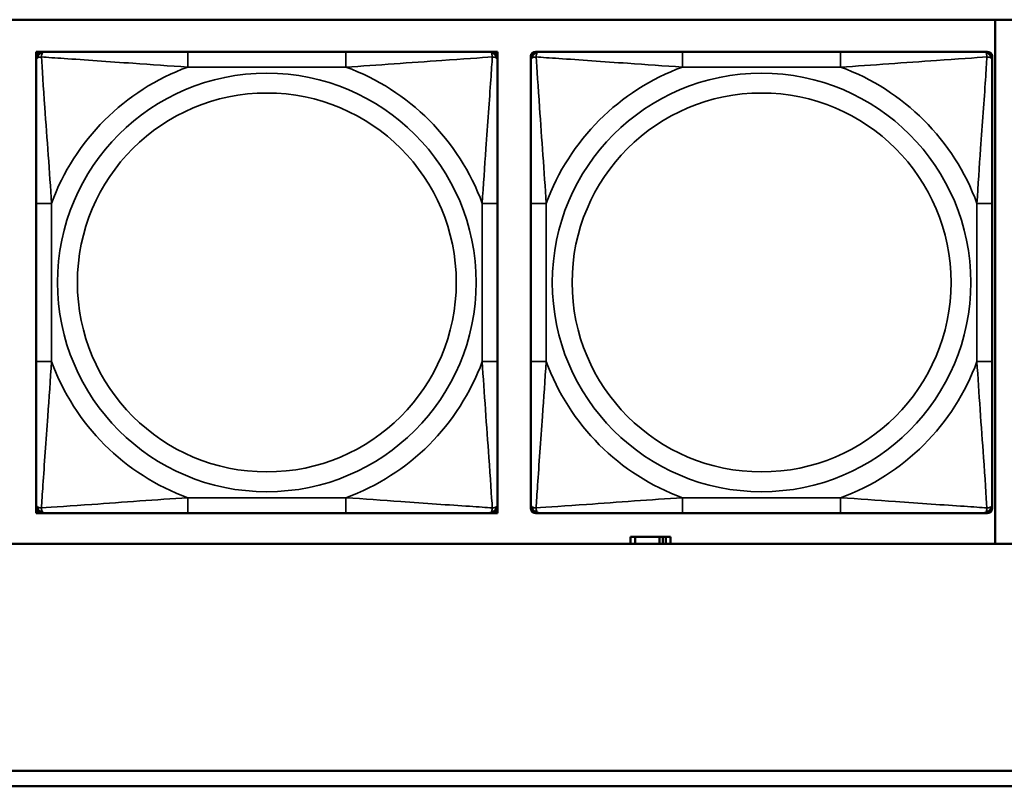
# Model space of a CAD drawing. Header units: inches. Extents: x 1.4 to 53.9, y 1.3 to 58.
# Tile 119 of 227: x 29.6 to 30.8, y 41.8 to 42.8. Entities that reach past the tile are written whole.
import ezdxf

# ---------------------------------------------------------------- set-up
doc = ezdxf.new("R2010")
doc.units = ezdxf.units.IN
doc.header["$MEASUREMENT"] = 0
doc.layers.add('Visible (ANSI)', color=7, linetype='Continuous', lineweight=50)
doc.layers.add('Visible Narrow (ANSI)', color=7, linetype='Continuous', lineweight=35)

msp = doc.modelspace()

# ---------------------------------------------------------------- linework, layer by layer
at = {"layer": 'Visible (ANSI)'}
for p, q in [((28.2713, 42.757), (33.3567, 42.757)), ((30.8036, 42.757), (30.8036, 42.0865)), ((29.5766, 42.7161), (29.5825, 42.7161)), ((29.5766, 42.7102), (29.5766, 42.7161)), ((29.5766, 42.7043), (29.5766, 42.7102)), ((29.5825, 42.7161), (29.5884, 42.7161)), ((29.973, 42.7161), (29.7707, 42.7161)), ((30.1553, 42.7161), (30.1612, 42.7161)), ((30.1612, 42.7161), (30.1671, 42.7161)), ((30.1671, 42.7161), (30.1671, 42.7102)), ((30.1671, 42.7102), (30.1671, 42.7043)), ((30.2095, 42.7043), (30.2095, 42.7102)), ((30.2154, 42.7161), (30.2213, 42.7161)), ((30.6059, 42.7161), (30.4036, 42.7161)), ((30.7882, 42.7161), (30.7941, 42.7161)), ((30.8, 42.7102), (30.8, 42.7043)), ((29.5766, 42.522), (29.5766, 42.3197)), ((30.1671, 42.3197), (30.1671, 42.522)), ((30.2095, 42.522), (30.2095, 42.3197)), ((30.8, 42.3197), (30.8, 42.522)), ((29.5766, 42.1315), (29.5766, 42.1374)), ((29.5766, 42.1256), (29.5766, 42.1315)), ((30.1671, 42.1374), (30.1671, 42.1315)), ((30.1671, 42.1315), (30.1671, 42.1256)), ((30.2095, 42.1315), (30.2095, 42.1374)), ((30.8, 42.1374), (30.8, 42.1315)), ((29.5825, 42.1256), (29.5766, 42.1256)), ((29.5884, 42.1256), (29.5825, 42.1256)), ((29.7707, 42.1256), (29.973, 42.1256)), ((30.1612, 42.1256), (30.1553, 42.1256)), ((30.1671, 42.1256), (30.1612, 42.1256)), ((30.2213, 42.1256), (30.2154, 42.1256)), ((30.4036, 42.1256), (30.6059, 42.1256)), ((30.7941, 42.1256), (30.7882, 42.1256)), ((30.3429, 42.0954), (30.3371, 42.0954)), ((30.3371, 42.0954), (30.3371, 42.0865)), ((30.3429, 42.0954), (30.3742, 42.0954)), ((30.3429, 42.0865), (30.3429, 42.0954)), ((30.3742, 42.0865), (30.3742, 42.0954)), ((30.3742, 42.0954), (30.3783, 42.0954)), ((30.3783, 42.0954), (30.3783, 42.0865)), ((30.3783, 42.0954), (30.3823, 42.0954)), ((30.3881, 42.0954), (30.3823, 42.0954)), ((30.3823, 42.0954), (30.3823, 42.0865)), ((30.3881, 42.0865), (30.3881, 42.0954)), ((33.3567, 42.0865), (28.2713, 42.0865)), ((29.0757, 41.7961), (36.5227, 41.7961)), ((36.5227, 41.7761), (29.0757, 41.7761))]:
    msp.add_line(p, q, dxfattribs=at)
for centre, radius, start, end in [((29.5825, 42.7102), 0.00591, 90, 180), ((29.5884, 42.7043), 0.0118, 90, 180), ((30.1553, 42.7043), 0.0118, 0, 90), ((30.1612, 42.7102), 0.00591, 0, 90), ((30.2154, 42.7102), 0.00591, 90, 180), ((30.2213, 42.7043), 0.0118, 90, 180), ((30.7882, 42.7043), 0.0118, 0, 90), ((30.7941, 42.7102), 0.00591, 0, 90), ((29.5884, 42.1374), 0.0118, 180, 270), ((29.5825, 42.1315), 0.00591, 180, 270), ((30.1553, 42.1374), 0.0118, 270, 0), ((30.1612, 42.1315), 0.00591, 270, 0), ((30.2213, 42.1374), 0.0118, 180, 270), ((30.2154, 42.1315), 0.00591, 180, 270), ((30.7882, 42.1374), 0.0118, 270, 0), ((30.7941, 42.1315), 0.00591, 270, 0)]:
    msp.add_arc(centre, radius, start, end, dxfattribs=at)
for points, knots in [([(29.7707, 42.7161), (29.747, 42.7161), (29.723, 42.7161), (29.6997, 42.7161), (29.669, 42.7161), (29.6381, 42.7161), (29.6149, 42.7161), (29.6028, 42.7161), (29.5932, 42.7161), (29.5884, 42.7161)], [0.2569537, 0.2569537, 0.2569537, 0.2569537, 0.4371919, 0.4371919, 0.4371919, 0.6739428, 0.6739428, 0.6739428, 0.7963818, 0.7963818, 0.7963818, 0.7963818]), ([(30.1553, 42.7161), (30.1496, 42.7161), (30.1371, 42.7161), (30.1219, 42.7161), (30.0984, 42.7161), (30.0693, 42.7161), (30.0402, 42.7161), (30.018, 42.7161), (29.9954, 42.7161), (29.973, 42.7161)], [-0.7968224, -0.7968224, -0.7968224, -0.7968224, -0.6514613, -0.6514613, -0.6514613, -0.427691, -0.427691, -0.427691, -0.2569517, -0.2569517, -0.2569517, -0.2569517]), ([(30.4036, 42.7161), (30.38, 42.7161), (30.356, 42.7161), (30.3326, 42.7161), (30.3019, 42.7161), (30.2711, 42.7161), (30.2478, 42.7161), (30.2358, 42.7161), (30.2262, 42.7161), (30.2213, 42.7161)], [0.2569537, 0.2569537, 0.2569537, 0.2569537, 0.4371919, 0.4371919, 0.4371919, 0.6739428, 0.6739428, 0.6739428, 0.7963818, 0.7963818, 0.7963818, 0.7963818]), ([(30.7882, 42.7161), (30.7825, 42.7161), (30.77, 42.7161), (30.7548, 42.7161), (30.7314, 42.7161), (30.7022, 42.7161), (30.6732, 42.7161), (30.651, 42.7161), (30.6283, 42.7161), (30.6059, 42.7161)], [-0.7968224, -0.7968224, -0.7968224, -0.7968224, -0.6514613, -0.6514613, -0.6514613, -0.427691, -0.427691, -0.427691, -0.2569517, -0.2569517, -0.2569517, -0.2569517]), ([(29.5766, 42.7043), (29.5766, 42.6986), (29.5766, 42.6861), (29.5766, 42.6709), (29.5766, 42.6474), (29.5766, 42.6183), (29.5766, 42.5892), (29.5766, 42.5671), (29.5766, 42.5444), (29.5766, 42.522)], [-0.7968224, -0.7968224, -0.7968224, -0.7968224, -0.6514613, -0.6514613, -0.6514613, -0.427691, -0.427691, -0.427691, -0.2569517, -0.2569517, -0.2569517, -0.2569517]), ([(30.1671, 42.522), (30.1671, 42.5457), (30.1671, 42.5696), (30.1671, 42.593), (30.1671, 42.6237), (30.1671, 42.6546), (30.1671, 42.6778), (30.1671, 42.6898), (30.1671, 42.6994), (30.1671, 42.7043)], [0.2569537, 0.2569537, 0.2569537, 0.2569537, 0.4371919, 0.4371919, 0.4371919, 0.6739428, 0.6739428, 0.6739428, 0.7963818, 0.7963818, 0.7963818, 0.7963818]), ([(30.2095, 42.7043), (30.2095, 42.6986), (30.2095, 42.6861), (30.2095, 42.6709), (30.2095, 42.6474), (30.2095, 42.6183), (30.2095, 42.5892), (30.2095, 42.5671), (30.2095, 42.5444), (30.2095, 42.522)], [-0.7968224, -0.7968224, -0.7968224, -0.7968224, -0.6514613, -0.6514613, -0.6514613, -0.427691, -0.427691, -0.427691, -0.2569517, -0.2569517, -0.2569517, -0.2569517]), ([(30.8, 42.522), (30.8, 42.5457), (30.8, 42.5696), (30.8, 42.593), (30.8, 42.6237), (30.8, 42.6546), (30.8, 42.6778), (30.8, 42.6898), (30.8, 42.6994), (30.8, 42.7043)], [0.2569537, 0.2569537, 0.2569537, 0.2569537, 0.4371919, 0.4371919, 0.4371919, 0.6739428, 0.6739428, 0.6739428, 0.7963818, 0.7963818, 0.7963818, 0.7963818]), ([(29.5766, 42.3197), (29.5766, 42.296), (29.5766, 42.272), (29.5766, 42.2487), (29.5766, 42.218), (29.5766, 42.1871), (29.5766, 42.1639), (29.5766, 42.1519), (29.5766, 42.1422), (29.5766, 42.1374)], [0.2569537, 0.2569537, 0.2569537, 0.2569537, 0.4371919, 0.4371919, 0.4371919, 0.6739428, 0.6739428, 0.6739428, 0.7963818, 0.7963818, 0.7963818, 0.7963818]), ([(30.1671, 42.1374), (30.1671, 42.1431), (30.1671, 42.1556), (30.1671, 42.1708), (30.1671, 42.1942), (30.1671, 42.2234), (30.1671, 42.2524), (30.1671, 42.2746), (30.1671, 42.2973), (30.1671, 42.3197)], [-0.7968224, -0.7968224, -0.7968224, -0.7968224, -0.6514613, -0.6514613, -0.6514613, -0.427691, -0.427691, -0.427691, -0.2569517, -0.2569517, -0.2569517, -0.2569517]), ([(30.2095, 42.3197), (30.2095, 42.296), (30.2095, 42.272), (30.2095, 42.2487), (30.2095, 42.218), (30.2095, 42.1871), (30.2095, 42.1639), (30.2095, 42.1519), (30.2095, 42.1422), (30.2095, 42.1374)], [0.2569537, 0.2569537, 0.2569537, 0.2569537, 0.4371919, 0.4371919, 0.4371919, 0.6739428, 0.6739428, 0.6739428, 0.7963818, 0.7963818, 0.7963818, 0.7963818]), ([(30.8, 42.1374), (30.8, 42.1431), (30.8, 42.1556), (30.8, 42.1708), (30.8, 42.1942), (30.8, 42.2234), (30.8, 42.2524), (30.8, 42.2746), (30.8, 42.2973), (30.8, 42.3197)], [-0.7968224, -0.7968224, -0.7968224, -0.7968224, -0.6514613, -0.6514613, -0.6514613, -0.427691, -0.427691, -0.427691, -0.2569517, -0.2569517, -0.2569517, -0.2569517]), ([(29.5884, 42.1256), (29.5941, 42.1256), (29.6066, 42.1256), (29.6218, 42.1256), (29.6452, 42.1256), (29.6744, 42.1256), (29.7034, 42.1256), (29.7256, 42.1256), (29.7483, 42.1256), (29.7707, 42.1256)], [-0.7968224, -0.7968224, -0.7968224, -0.7968224, -0.6514613, -0.6514613, -0.6514613, -0.427691, -0.427691, -0.427691, -0.2569517, -0.2569517, -0.2569517, -0.2569517]), ([(29.973, 42.1256), (29.9966, 42.1256), (30.0206, 42.1256), (30.044, 42.1256), (30.0747, 42.1256), (30.1055, 42.1256), (30.1288, 42.1256), (30.1408, 42.1256), (30.1504, 42.1256), (30.1553, 42.1256)], [0.2569537, 0.2569537, 0.2569537, 0.2569537, 0.4371919, 0.4371919, 0.4371919, 0.6739428, 0.6739428, 0.6739428, 0.7963818, 0.7963818, 0.7963818, 0.7963818]), ([(30.2213, 42.1256), (30.227, 42.1256), (30.2395, 42.1256), (30.2547, 42.1256), (30.2782, 42.1256), (30.3073, 42.1256), (30.3364, 42.1256), (30.3586, 42.1256), (30.3812, 42.1256), (30.4036, 42.1256)], [-0.7968224, -0.7968224, -0.7968224, -0.7968224, -0.6514613, -0.6514613, -0.6514613, -0.427691, -0.427691, -0.427691, -0.2569517, -0.2569517, -0.2569517, -0.2569517]), ([(30.6059, 42.1256), (30.6296, 42.1256), (30.6536, 42.1256), (30.6769, 42.1256), (30.7076, 42.1256), (30.7385, 42.1256), (30.7617, 42.1256), (30.7738, 42.1256), (30.7834, 42.1256), (30.7882, 42.1256)], [0.2569537, 0.2569537, 0.2569537, 0.2569537, 0.4371919, 0.4371919, 0.4371919, 0.6739428, 0.6739428, 0.6739428, 0.7963818, 0.7963818, 0.7963818, 0.7963818])]:
    msp.add_open_spline(points, degree=3, knots=knots, dxfattribs=at)
at = {"layer": 'Visible Narrow (ANSI)'}
for p, q in [((29.7707, 42.7161), (29.7707, 42.6964)), ((29.973, 42.7161), (29.973, 42.6964)), ((30.4036, 42.7161), (30.4036, 42.6964)), ((30.6059, 42.7161), (30.6059, 42.6964)), ((29.7707, 42.6964), (29.973, 42.6964)), ((30.4036, 42.6964), (30.6059, 42.6964)), ((29.5766, 42.522), (29.5962, 42.522)), ((29.5962, 42.3197), (29.5962, 42.522)), ((30.1474, 42.522), (30.1474, 42.3197)), ((30.1671, 42.522), (30.1474, 42.522)), ((30.2095, 42.522), (30.2292, 42.522)), ((30.2292, 42.3197), (30.2292, 42.522)), ((30.7804, 42.522), (30.7804, 42.3197)), ((30.8, 42.522), (30.7804, 42.522)), ((29.5766, 42.3197), (29.5962, 42.3197)), ((30.1671, 42.3197), (30.1474, 42.3197)), ((30.2095, 42.3197), (30.2292, 42.3197)), ((30.8, 42.3197), (30.7804, 42.3197)), ((29.973, 42.1453), (29.7707, 42.1453)), ((29.7707, 42.1256), (29.7707, 42.1453)), ((29.973, 42.1256), (29.973, 42.1453)), ((30.6059, 42.1453), (30.4036, 42.1453)), ((30.4036, 42.1256), (30.4036, 42.1453)), ((30.6059, 42.1256), (30.6059, 42.1453))]:
    msp.add_line(p, q, dxfattribs=at)
for centre, radius in [((29.8718, 42.4208), 0.2678), ((30.5048, 42.4208), 0.2678), ((29.8718, 42.4208), 0.2424), ((30.5048, 42.4208), 0.2424)]:
    msp.add_circle(centre, radius, dxfattribs=at)
for centre, start, end in [((29.8718, 42.4208), 110.1547, 159.8453), ((29.8718, 42.4208), 20.1547, 69.8453), ((30.5048, 42.4208), 110.1547, 159.8453), ((30.5048, 42.4208), 20.1547, 69.8453), ((29.8718, 42.4208), 200.1547, 249.8453), ((29.8718, 42.4208), 290.1547, 339.8453), ((30.5048, 42.4208), 200.1547, 249.8453), ((30.5048, 42.4208), 290.1547, 339.8453)]:
    msp.add_arc(centre, 0.2936, start, end, dxfattribs=at)
for points, knots in [([(29.5766, 42.7043), (29.5766, 42.7048), (29.5766, 42.7053), (29.5769, 42.7062), (29.5771, 42.7066), (29.5774, 42.7072), (29.5776, 42.7074), (29.5779, 42.7077), (29.578, 42.7078), (29.5785, 42.7082), (29.5788, 42.7084), (29.5797, 42.7088), (29.5804, 42.709), (29.5818, 42.7092), (29.5826, 42.7093), (29.5834, 42.7093)], [-0.0532704, -0.0532704, -0.0532704, -0.0532704, -0.04377373, -0.04377373, -0.03521335, -0.03521335, -0.02986312, -0.02986312, -0.02651922, -0.02651922, -0.01983142, -0.01983142, -0.00913095, -0.00913095, 0.00023197, 0.00023197, 0.00023197, 0.00023197]), ([(29.5834, 42.7093), (29.5834, 42.7101), (29.5834, 42.7109), (29.5837, 42.7123), (29.5839, 42.713), (29.5843, 42.7139), (29.5845, 42.7142), (29.5848, 42.7146), (29.585, 42.7148), (29.5853, 42.7151), (29.5855, 42.7152), (29.5861, 42.7156), (29.5864, 42.7158), (29.5873, 42.7161), (29.5878, 42.7161), (29.5884, 42.7161)], [-0.00023197, -0.00023197, -0.00023197, -0.00023197, 0.00913095, 0.00913095, 0.01983142, 0.01983142, 0.02651922, 0.02651922, 0.02986312, 0.02986312, 0.03521335, 0.03521335, 0.04377373, 0.04377373, 0.0532704, 0.0532704, 0.0532704, 0.0532704]), ([(29.5834, 42.7093), (29.5911, 42.7088), (29.6011, 42.7081), (29.6381, 42.7057), (29.6698, 42.7034), (29.7241, 42.6995), (29.7473, 42.6978), (29.7707, 42.6964)], [-0.7478145, -0.7478145, -0.7478145, -0.7478145, -0.6493253, -0.6493253, -0.427691, -0.427691, -0.2569537, -0.2569537, -0.2569537, -0.2569537]), ([(29.5962, 42.522), (29.5938, 42.5625), (29.5905, 42.6048), (29.5859, 42.6705), (29.5843, 42.6949), (29.5834, 42.7093)], [0.2569517, 0.2569517, 0.2569517, 0.2569517, 0.5559983, 0.5559983, 0.7482818, 0.7482818, 0.7482818, 0.7482818]), ([(29.973, 42.6964), (30.0135, 42.6988), (30.0558, 42.7021), (30.1215, 42.7067), (30.1459, 42.7083), (30.1603, 42.7093)], [0.2569517, 0.2569517, 0.2569517, 0.2569517, 0.5559983, 0.5559983, 0.7482818, 0.7482818, 0.7482818, 0.7482818]), ([(30.1603, 42.7093), (30.1598, 42.7016), (30.1591, 42.6916), (30.1566, 42.6546), (30.1544, 42.6228), (30.1505, 42.5686), (30.1488, 42.5454), (30.1474, 42.522)], [-0.7478145, -0.7478145, -0.7478145, -0.7478145, -0.6493253, -0.6493253, -0.427691, -0.427691, -0.2569537, -0.2569537, -0.2569537, -0.2569537]), ([(30.1553, 42.7161), (30.1558, 42.7161), (30.1563, 42.7161), (30.1572, 42.7158), (30.1576, 42.7156), (30.1582, 42.7152), (30.1584, 42.7151), (30.1587, 42.7148), (30.1588, 42.7146), (30.1591, 42.7142), (30.1593, 42.7139), (30.1598, 42.713), (30.16, 42.7123), (30.1602, 42.7109), (30.1603, 42.7101), (30.1603, 42.7093)], [-0.0532704, -0.0532704, -0.0532704, -0.0532704, -0.04377373, -0.04377373, -0.03521335, -0.03521335, -0.02986312, -0.02986312, -0.02651922, -0.02651922, -0.01983142, -0.01983142, -0.00913095, -0.00913095, 0.00023197, 0.00023197, 0.00023197, 0.00023197]), ([(30.1603, 42.7093), (30.1611, 42.7093), (30.1618, 42.7092), (30.1633, 42.709), (30.164, 42.7088), (30.1649, 42.7084), (30.1652, 42.7082), (30.1656, 42.7078), (30.1657, 42.7077), (30.1661, 42.7074), (30.1662, 42.7072), (30.1666, 42.7066), (30.1668, 42.7062), (30.167, 42.7053), (30.1671, 42.7048), (30.1671, 42.7043)], [-0.00023197, -0.00023197, -0.00023197, -0.00023197, 0.00913095, 0.00913095, 0.01983142, 0.01983142, 0.02651922, 0.02651922, 0.02986312, 0.02986312, 0.03521335, 0.03521335, 0.04377373, 0.04377373, 0.0532704, 0.0532704, 0.0532704, 0.0532704]), ([(30.2095, 42.7043), (30.2095, 42.7048), (30.2096, 42.7053), (30.2098, 42.7062), (30.21, 42.7066), (30.2104, 42.7072), (30.2105, 42.7074), (30.2109, 42.7077), (30.211, 42.7078), (30.2114, 42.7082), (30.2117, 42.7084), (30.2126, 42.7088), (30.2133, 42.709), (30.2147, 42.7092), (30.2155, 42.7093), (30.2163, 42.7093)], [-0.0532704, -0.0532704, -0.0532704, -0.0532704, -0.04377373, -0.04377373, -0.03521335, -0.03521335, -0.02986312, -0.02986312, -0.02651922, -0.02651922, -0.01983142, -0.01983142, -0.00913095, -0.00913095, 0.00023197, 0.00023197, 0.00023197, 0.00023197]), ([(30.2163, 42.7093), (30.2163, 42.7101), (30.2164, 42.7109), (30.2166, 42.7123), (30.2168, 42.713), (30.2173, 42.7139), (30.2174, 42.7142), (30.2178, 42.7146), (30.2179, 42.7148), (30.2182, 42.7151), (30.2184, 42.7152), (30.219, 42.7156), (30.2194, 42.7158), (30.2203, 42.7161), (30.2208, 42.7161), (30.2213, 42.7161)], [-0.00023197, -0.00023197, -0.00023197, -0.00023197, 0.00913095, 0.00913095, 0.01983142, 0.01983142, 0.02651922, 0.02651922, 0.02986312, 0.02986312, 0.03521335, 0.03521335, 0.04377373, 0.04377373, 0.0532704, 0.0532704, 0.0532704, 0.0532704]), ([(30.2163, 42.7093), (30.224, 42.7088), (30.234, 42.7081), (30.2711, 42.7057), (30.3028, 42.7034), (30.357, 42.6995), (30.3803, 42.6978), (30.4036, 42.6964)], [-0.7478145, -0.7478145, -0.7478145, -0.7478145, -0.6493253, -0.6493253, -0.427691, -0.427691, -0.2569537, -0.2569537, -0.2569537, -0.2569537]), ([(30.2292, 42.522), (30.2268, 42.5625), (30.2235, 42.6048), (30.2189, 42.6705), (30.2173, 42.6949), (30.2163, 42.7093)], [0.2569517, 0.2569517, 0.2569517, 0.2569517, 0.5559983, 0.5559983, 0.7482818, 0.7482818, 0.7482818, 0.7482818]), ([(30.6059, 42.6964), (30.6464, 42.6988), (30.6888, 42.7021), (30.7544, 42.7067), (30.7788, 42.7083), (30.7932, 42.7093)], [0.2569517, 0.2569517, 0.2569517, 0.2569517, 0.5559983, 0.5559983, 0.7482818, 0.7482818, 0.7482818, 0.7482818]), ([(30.7932, 42.7093), (30.7927, 42.7016), (30.7921, 42.6916), (30.7896, 42.6546), (30.7873, 42.6228), (30.7834, 42.5686), (30.7818, 42.5454), (30.7804, 42.522)], [-0.7478145, -0.7478145, -0.7478145, -0.7478145, -0.6493253, -0.6493253, -0.427691, -0.427691, -0.2569537, -0.2569537, -0.2569537, -0.2569537]), ([(30.7882, 42.7161), (30.7888, 42.7161), (30.7893, 42.7161), (30.7902, 42.7158), (30.7905, 42.7156), (30.7911, 42.7152), (30.7913, 42.7151), (30.7916, 42.7148), (30.7918, 42.7146), (30.7921, 42.7142), (30.7923, 42.7139), (30.7927, 42.713), (30.7929, 42.7123), (30.7932, 42.7109), (30.7932, 42.7101), (30.7932, 42.7093)], [-0.0532704, -0.0532704, -0.0532704, -0.0532704, -0.04377373, -0.04377373, -0.03521335, -0.03521335, -0.02986312, -0.02986312, -0.02651922, -0.02651922, -0.01983142, -0.01983142, -0.00913095, -0.00913095, 0.00023197, 0.00023197, 0.00023197, 0.00023197]), ([(30.7932, 42.7093), (30.794, 42.7093), (30.7948, 42.7092), (30.7962, 42.709), (30.7969, 42.7088), (30.7978, 42.7084), (30.7981, 42.7082), (30.7985, 42.7078), (30.7987, 42.7077), (30.799, 42.7074), (30.7992, 42.7072), (30.7995, 42.7066), (30.7997, 42.7062), (30.8, 42.7053), (30.8, 42.7048), (30.8, 42.7043)], [-0.00023197, -0.00023197, -0.00023197, -0.00023197, 0.00913095, 0.00913095, 0.01983142, 0.01983142, 0.02651922, 0.02651922, 0.02986312, 0.02986312, 0.03521335, 0.03521335, 0.04377373, 0.04377373, 0.0532704, 0.0532704, 0.0532704, 0.0532704]), ([(29.5834, 42.1324), (29.5839, 42.1401), (29.5845, 42.1501), (29.587, 42.1871), (29.5893, 42.2188), (29.5932, 42.2731), (29.5948, 42.2963), (29.5962, 42.3197)], [-0.7478145, -0.7478145, -0.7478145, -0.7478145, -0.6493253, -0.6493253, -0.427691, -0.427691, -0.2569537, -0.2569537, -0.2569537, -0.2569537]), ([(30.1474, 42.3197), (30.1498, 42.2792), (30.1531, 42.2368), (30.1577, 42.1712), (30.1593, 42.1468), (30.1603, 42.1324)], [0.2569517, 0.2569517, 0.2569517, 0.2569517, 0.5559983, 0.5559983, 0.7482818, 0.7482818, 0.7482818, 0.7482818]), ([(30.2163, 42.1324), (30.2168, 42.1401), (30.2175, 42.1501), (30.22, 42.1871), (30.2222, 42.2188), (30.2261, 42.2731), (30.2278, 42.2963), (30.2292, 42.3197)], [-0.7478145, -0.7478145, -0.7478145, -0.7478145, -0.6493253, -0.6493253, -0.427691, -0.427691, -0.2569537, -0.2569537, -0.2569537, -0.2569537]), ([(30.7804, 42.3197), (30.7828, 42.2792), (30.786, 42.2368), (30.7907, 42.1712), (30.7923, 42.1468), (30.7932, 42.1324)], [0.2569517, 0.2569517, 0.2569517, 0.2569517, 0.5559983, 0.5559983, 0.7482818, 0.7482818, 0.7482818, 0.7482818]), ([(29.7707, 42.1453), (29.7302, 42.1429), (29.6878, 42.1396), (29.6222, 42.1349), (29.5978, 42.1333), (29.5834, 42.1324)], [0.2569517, 0.2569517, 0.2569517, 0.2569517, 0.5559983, 0.5559983, 0.7482818, 0.7482818, 0.7482818, 0.7482818]), ([(30.1603, 42.1324), (30.1526, 42.1329), (30.1426, 42.1336), (30.1055, 42.136), (30.0738, 42.1383), (30.0196, 42.1422), (29.9963, 42.1438), (29.973, 42.1453)], [-0.7478145, -0.7478145, -0.7478145, -0.7478145, -0.6493253, -0.6493253, -0.427691, -0.427691, -0.2569537, -0.2569537, -0.2569537, -0.2569537]), ([(30.4036, 42.1453), (30.3631, 42.1429), (30.3208, 42.1396), (30.2551, 42.1349), (30.2307, 42.1333), (30.2163, 42.1324)], [0.2569517, 0.2569517, 0.2569517, 0.2569517, 0.5559983, 0.5559983, 0.7482818, 0.7482818, 0.7482818, 0.7482818]), ([(30.7932, 42.1324), (30.7855, 42.1329), (30.7755, 42.1336), (30.7385, 42.136), (30.7068, 42.1383), (30.6525, 42.1422), (30.6293, 42.1438), (30.6059, 42.1453)], [-0.7478145, -0.7478145, -0.7478145, -0.7478145, -0.6493253, -0.6493253, -0.427691, -0.427691, -0.2569537, -0.2569537, -0.2569537, -0.2569537]), ([(29.5834, 42.1324), (29.5826, 42.1324), (29.5818, 42.1325), (29.5804, 42.1327), (29.5797, 42.1329), (29.5788, 42.1333), (29.5785, 42.1335), (29.578, 42.1339), (29.5779, 42.134), (29.5776, 42.1343), (29.5774, 42.1345), (29.5771, 42.1351), (29.5769, 42.1355), (29.5766, 42.1363), (29.5766, 42.1368), (29.5766, 42.1374)], [-0.00023197, -0.00023197, -0.00023197, -0.00023197, 0.00913095, 0.00913095, 0.01983142, 0.01983142, 0.02651922, 0.02651922, 0.02986312, 0.02986312, 0.03521335, 0.03521335, 0.04377373, 0.04377373, 0.0532704, 0.0532704, 0.0532704, 0.0532704]), ([(29.5884, 42.1256), (29.5878, 42.1256), (29.5873, 42.1256), (29.5864, 42.1259), (29.5861, 42.1261), (29.5855, 42.1265), (29.5853, 42.1266), (29.585, 42.1269), (29.5848, 42.1271), (29.5845, 42.1275), (29.5843, 42.1278), (29.5839, 42.1287), (29.5837, 42.1294), (29.5834, 42.1308), (29.5834, 42.1316), (29.5834, 42.1324)], [-0.0532704, -0.0532704, -0.0532704, -0.0532704, -0.04377373, -0.04377373, -0.03521335, -0.03521335, -0.02986312, -0.02986312, -0.02651922, -0.02651922, -0.01983142, -0.01983142, -0.00913095, -0.00913095, 0.00023197, 0.00023197, 0.00023197, 0.00023197]), ([(30.1603, 42.1324), (30.1603, 42.1316), (30.1602, 42.1308), (30.16, 42.1294), (30.1598, 42.1287), (30.1593, 42.1278), (30.1591, 42.1275), (30.1588, 42.1271), (30.1587, 42.1269), (30.1584, 42.1266), (30.1582, 42.1265), (30.1576, 42.1261), (30.1572, 42.1259), (30.1563, 42.1256), (30.1558, 42.1256), (30.1553, 42.1256)], [-0.00023197, -0.00023197, -0.00023197, -0.00023197, 0.00913095, 0.00913095, 0.01983142, 0.01983142, 0.02651922, 0.02651922, 0.02986312, 0.02986312, 0.03521335, 0.03521335, 0.04377373, 0.04377373, 0.0532704, 0.0532704, 0.0532704, 0.0532704]), ([(30.1671, 42.1374), (30.1671, 42.1368), (30.167, 42.1363), (30.1668, 42.1355), (30.1666, 42.1351), (30.1662, 42.1345), (30.1661, 42.1343), (30.1657, 42.134), (30.1656, 42.1339), (30.1652, 42.1335), (30.1649, 42.1333), (30.164, 42.1329), (30.1633, 42.1327), (30.1618, 42.1325), (30.1611, 42.1324), (30.1603, 42.1324)], [-0.0532704, -0.0532704, -0.0532704, -0.0532704, -0.04377373, -0.04377373, -0.03521335, -0.03521335, -0.02986312, -0.02986312, -0.02651922, -0.02651922, -0.01983142, -0.01983142, -0.00913095, -0.00913095, 0.00023197, 0.00023197, 0.00023197, 0.00023197]), ([(30.2163, 42.1324), (30.2155, 42.1324), (30.2147, 42.1325), (30.2133, 42.1327), (30.2126, 42.1329), (30.2117, 42.1333), (30.2114, 42.1335), (30.211, 42.1339), (30.2109, 42.134), (30.2105, 42.1343), (30.2104, 42.1345), (30.21, 42.1351), (30.2098, 42.1355), (30.2096, 42.1363), (30.2095, 42.1368), (30.2095, 42.1374)], [-0.00023197, -0.00023197, -0.00023197, -0.00023197, 0.00913095, 0.00913095, 0.01983142, 0.01983142, 0.02651922, 0.02651922, 0.02986312, 0.02986312, 0.03521335, 0.03521335, 0.04377373, 0.04377373, 0.0532704, 0.0532704, 0.0532704, 0.0532704]), ([(30.2213, 42.1256), (30.2208, 42.1256), (30.2203, 42.1256), (30.2194, 42.1259), (30.219, 42.1261), (30.2184, 42.1265), (30.2182, 42.1266), (30.2179, 42.1269), (30.2178, 42.1271), (30.2174, 42.1275), (30.2173, 42.1278), (30.2168, 42.1287), (30.2166, 42.1294), (30.2164, 42.1308), (30.2163, 42.1316), (30.2163, 42.1324)], [-0.0532704, -0.0532704, -0.0532704, -0.0532704, -0.04377373, -0.04377373, -0.03521335, -0.03521335, -0.02986312, -0.02986312, -0.02651922, -0.02651922, -0.01983142, -0.01983142, -0.00913095, -0.00913095, 0.00023197, 0.00023197, 0.00023197, 0.00023197]), ([(30.7932, 42.1324), (30.7932, 42.1316), (30.7932, 42.1308), (30.7929, 42.1294), (30.7927, 42.1287), (30.7923, 42.1278), (30.7921, 42.1275), (30.7918, 42.1271), (30.7916, 42.1269), (30.7913, 42.1266), (30.7911, 42.1265), (30.7905, 42.1261), (30.7902, 42.1259), (30.7893, 42.1256), (30.7888, 42.1256), (30.7882, 42.1256)], [-0.00023197, -0.00023197, -0.00023197, -0.00023197, 0.00913095, 0.00913095, 0.01983142, 0.01983142, 0.02651922, 0.02651922, 0.02986312, 0.02986312, 0.03521335, 0.03521335, 0.04377373, 0.04377373, 0.0532704, 0.0532704, 0.0532704, 0.0532704]), ([(30.8, 42.1374), (30.8, 42.1368), (30.8, 42.1363), (30.7997, 42.1355), (30.7995, 42.1351), (30.7992, 42.1345), (30.799, 42.1343), (30.7987, 42.134), (30.7985, 42.1339), (30.7981, 42.1335), (30.7978, 42.1333), (30.7969, 42.1329), (30.7962, 42.1327), (30.7948, 42.1325), (30.794, 42.1324), (30.7932, 42.1324)], [-0.0532704, -0.0532704, -0.0532704, -0.0532704, -0.04377373, -0.04377373, -0.03521335, -0.03521335, -0.02986312, -0.02986312, -0.02651922, -0.02651922, -0.01983142, -0.01983142, -0.00913095, -0.00913095, 0.00023197, 0.00023197, 0.00023197, 0.00023197])]:
    msp.add_open_spline(points, degree=3, knots=knots, dxfattribs=at)

doc.saveas('drawing.dxf')
